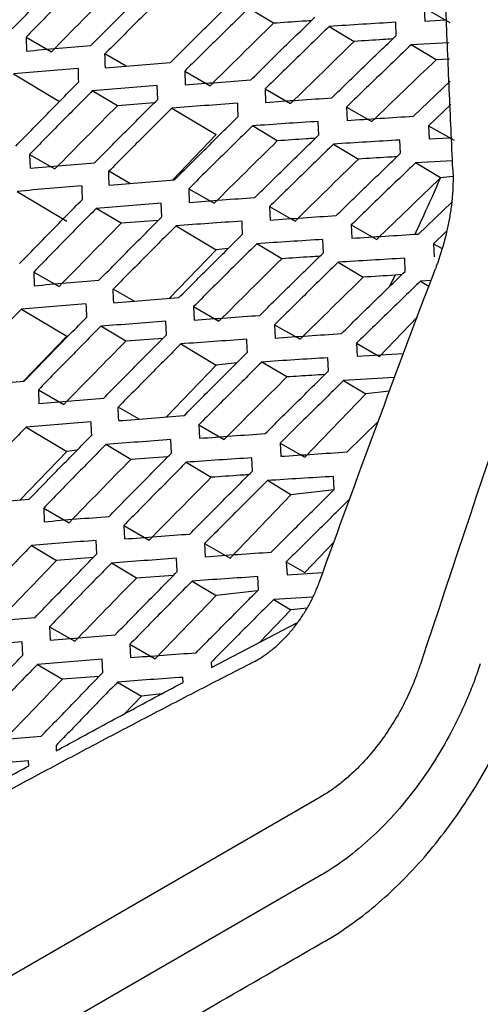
# Model space of a CAD drawing. Header units: millimetres. Extents: x 145 to 933, y -105 to 949.
# Tile 50 of 157: x 800 to 807, y 128 to 142. Entities that reach past the tile are written whole.
import ezdxf

# ---------------------------------------------------------------- set-up
doc = ezdxf.new("R2010")
doc.units = ezdxf.units.MM

msp = doc.modelspace()

# ---------------------------------------------------------------- linework, layer by layer
at = {"color": 7, "linetype": 'Continuous', "lineweight": 25}
for p, q in [((803.82, 141.475), (803.465, 141.688)), ((805.96, 141.693), (805.966, 141.505)), ((805.96, 141.693), (806.321, 141.486)), ((805.966, 141.505), (806.258, 141.522)), ((804.613, 141.431), (804.967, 141.219)), ((805.561, 141.301), (805.555, 141.49)), ((800.311, 141.278), (800.316, 141.082)), ((800.311, 141.278), (800.671, 141.073)), ((806.31, 141.199), (805.772, 141.168)), ((806.127, 140.956), (805.772, 141.168)), ((801.73, 140.869), (801.43, 141.041)), ((806.317, 140.967), (806.127, 140.956)), ((800.134, 140.757), (800.785, 140.367)), ((802.561, 140.796), (802.567, 140.603)), ((802.561, 140.796), (802.921, 140.59)), ((802.179, 140.397), (802.173, 140.592)), ((803.703, 140.546), (803.71, 140.354)), ((803.703, 140.546), (804.064, 140.339)), ((805.809, 140.159), (806.327, 140.653)), ((801.606, 140.306), (801.251, 140.518)), ((802.13, 140.348), (801.606, 140.306)), ((802.38, 140.273), (803.008, 139.897)), ((804.857, 140.288), (804.864, 140.099)), ((804.857, 140.288), (805.218, 140.082)), ((806.337, 140.324), (806.022, 140.024)), ((803.875, 139.809), (803.521, 140.021)), ((804.464, 139.894), (804.457, 140.084)), ((806.022, 140.024), (806.03, 139.837)), ((806.022, 140.024), (806.384, 139.818)), ((803.008, 139.897), (802.389, 139.254)), ((806.03, 139.837), (806.32, 139.854)), ((804.672, 139.763), (805.027, 139.55)), ((805.622, 139.633), (805.615, 139.82)), ((800.361, 139.617), (800.367, 139.421)), ((800.361, 139.617), (800.721, 139.411)), ((806.362, 139.526), (805.835, 139.497)), ((806.19, 139.285), (805.835, 139.497)), ((801.784, 139.206), (801.484, 139.377)), ((806.19, 139.285), (806.189, 139.284)), ((806.367, 139.305), (806.19, 139.285)), ((800.185, 139.093), (800.887, 138.673)), ((802.619, 139.13), (802.626, 138.937)), ((802.619, 139.13), (802.98, 138.924)), ((802.236, 138.731), (802.229, 138.924)), ((803.765, 138.877), (803.773, 138.686)), ((803.765, 138.877), (804.127, 138.671)), ((805.877, 138.488), (806.345, 138.936)), ((801.661, 138.64), (801.307, 138.852)), ((802.187, 138.681), (801.661, 138.64)), ((802.44, 138.605), (803.008, 138.264)), ((804.923, 138.617), (804.931, 138.429)), ((804.923, 138.617), (805.285, 138.411)), ((806.272, 138.522), (806.093, 138.351)), ((803.939, 138.138), (803.584, 138.35)), ((804.529, 138.223), (804.521, 138.412)), ((806.093, 138.351), (806.101, 138.165)), ((806.093, 138.351), (806.213, 138.282)), ((803.008, 138.264), (802.346, 137.577)), ((803.18, 138.284), (803.008, 138.264)), ((804.74, 138.089), (805.095, 137.877)), ((805.691, 137.959), (805.683, 138.145)), ((800.419, 137.95), (800.426, 137.756)), ((800.419, 137.95), (800.779, 137.744)), ((805.546, 137.904), (805.464, 137.738)), ((805.646, 137.915), (805.546, 137.904)), ((806.055, 137.829), (805.907, 137.821)), ((805.907, 137.821), (806.025, 137.75)), ((801.845, 137.537), (801.547, 137.708)), ((800.244, 137.424), (800.887, 137.04)), ((802.686, 137.459), (802.694, 137.268)), ((802.686, 137.459), (803.047, 137.253)), ((802.302, 137.06), (802.294, 137.252)), ((803.836, 137.203), (803.845, 137.014)), ((803.836, 137.203), (804.198, 136.997)), ((805.859, 137.308), (805.326, 136.754)), ((801.725, 136.969), (801.37, 137.181)), ((800.887, 137.04), (800.274, 136.402)), ((802.251, 137.009), (801.725, 136.969)), ((802.507, 136.931), (803.008, 136.631)), ((804.998, 136.941), (805.007, 136.755)), ((804.998, 136.941), (805.326, 136.754)), ((805.007, 136.755), (805.667, 136.795)), ((803.008, 136.631), (802.299, 135.894)), ((803.305, 136.665), (803.008, 136.631)), ((804.011, 136.462), (803.656, 136.674)), ((804.602, 136.547), (804.593, 136.734)), ((805.538, 136.453), (804.815, 136.411)), ((804.815, 136.411), (805.13, 136.223)), ((800.486, 136.279), (800.494, 136.086)), ((800.486, 136.279), (800.846, 136.073)), ((805.13, 136.223), (804.266, 135.325)), ((805.467, 136.262), (805.13, 136.223)), ((801.914, 135.865), (801.617, 136.034)), ((804.865, 135.399), (805.306, 135.83)), ((800.312, 135.751), (800.887, 135.407)), ((802.761, 135.783), (802.77, 135.593)), ((802.761, 135.783), (803.122, 135.577)), ((802.375, 135.384), (802.366, 135.574)), ((803.915, 135.525), (803.925, 135.338)), ((803.915, 135.525), (804.266, 135.325)), ((800.887, 135.407), (800.225, 134.719)), ((801.033, 135.423), (800.887, 135.407)), ((801.796, 135.293), (801.442, 135.505)), ((802.324, 135.332), (801.796, 135.293)), ((802.583, 135.253), (802.938, 135.04)), ((803.523, 135.129), (803.514, 135.317)), ((804.069, 134.794), (803.736, 134.994)), ((804.683, 134.867), (804.673, 135.052)), ((804.68, 134.864), (804.069, 134.794)), ((804.069, 134.794), (803.205, 133.896)), ((800.561, 134.603), (800.57, 134.411)), ((800.561, 134.603), (800.921, 134.397)), ((801.697, 134.356), (801.706, 134.166)), ((801.697, 134.356), (802.058, 134.15)), ((801.314, 133.955), (801.305, 134.146)), ((804.679, 134.122), (804.266, 133.692)), ((800.388, 134.072), (800.742, 133.86)), ((802.844, 134.102), (802.854, 133.914)), ((802.844, 134.102), (803.205, 133.896)), ((801.262, 133.902), (800.742, 133.86)), ((802.456, 133.704), (802.446, 133.892)), ((804.003, 133.842), (804.013, 133.657)), ((804.003, 133.842), (804.266, 133.692)), ((801.876, 133.612), (801.522, 133.824)), ((802.404, 133.65), (801.876, 133.612)), ((802.667, 133.569), (803.008, 133.365)), ((803.608, 133.446), (803.599, 133.632)), ((804.013, 133.657), (804.52, 133.689)), ((803.595, 133.433), (803.008, 133.365)), ((803.008, 133.365), (802.144, 132.467)), ((804.373, 133.341), (803.824, 133.308)), ((803.824, 133.308), (804.069, 133.161)), ((804.069, 133.161), (803.628, 132.703)), ((804.298, 133.187), (804.069, 133.161)), ((800.644, 132.923), (800.654, 132.733)), ((800.644, 132.923), (801.005, 132.717)), ((802.94, 132.345), (804.153, 132.976)), ((800.265, 132.519), (800.256, 132.71)), ((801.784, 132.673), (801.794, 132.485)), ((801.784, 132.673), (802.144, 132.467)), ((801.4, 132.272), (801.39, 132.461)), ((800.472, 132.389), (800.826, 132.177)), ((802.936, 132.417), (802.94, 132.345)), ((801.346, 132.217), (800.826, 132.177)), ((802.539, 132.133), (802.535, 132.205)), ((801.61, 132.138), (801.948, 131.936)), ((801.948, 131.936), (801.705, 131.684)), ((802.235, 131.969), (801.948, 131.936)), ((800.736, 131.237), (800.74, 131.164)), ((800.348, 130.95), (800.344, 131.023)), ((804.494, 130.513), (784.036, 118.702)), ((804.5, 129.404), (784.032, 117.588))]:
    msp.add_line(p, q, dxfattribs=at)
for points, knots in [([(806.366, 139.407), (806.348, 139.784), (806.314, 140.537), (806.268, 141.664), (806.225, 142.79), (806.185, 143.913), (806.149, 145.035), (806.117, 146.154), (806.089, 147.271), (806.064, 148.386), (806.043, 149.5), (806.026, 150.611), (806.012, 151.72), (806.002, 152.827), (805.996, 153.932), (805.993, 155.035), (805.994, 156.136), (805.999, 157.235), (806.007, 158.332), (806.019, 159.426), (806.03, 160.155), (806.035, 160.519)], [0, 0, 0, 0, 0.05265, 0.105293, 0.15793, 0.210563, 0.263191, 0.315817, 0.368439, 0.42106, 0.47368, 0.5263, 0.578921, 0.631543, 0.684167, 0.736794, 0.789424, 0.842059, 0.8947, 0.947347, 1, 1, 1, 1]), ([(800.116, 141.396), (800.264, 141.547), (800.561, 141.848), (800.859, 142.149), (801.009, 142.299)], [0, 0, 0, 0, 0.499613, 1, 1, 1, 1]), ([(801.204, 142.18), (801.055, 142.03), (800.756, 141.73), (800.459, 141.429), (800.311, 141.278)], [0, 0, 0, 0, 0.500391, 1, 1, 1, 1]), ([(801.232, 141.161), (801.381, 141.311), (801.68, 141.611), (801.98, 141.91), (802.13, 142.059)], [0, 0, 0, 0, 0.499569, 1, 1, 1, 1]), ([(802.329, 141.937), (802.179, 141.788), (801.878, 141.49), (801.579, 141.19), (801.43, 141.041)], [0, 0, 0, 0, 0.500428, 1, 1, 1, 1]), ([(802.359, 140.92), (802.509, 141.069), (802.81, 141.367), (803.112, 141.664), (803.263, 141.813)], [0, 0, 0, 0, 0.499554, 1, 1, 1, 1]), ([(803.465, 141.688), (803.314, 141.539), (803.012, 141.243), (802.711, 140.945), (802.561, 140.796)], [0, 0, 0, 0, 0.500439, 1, 1, 1, 1]), ([(803.498, 140.672), (803.649, 140.821), (803.951, 141.117), (804.254, 141.412), (804.406, 141.56)], [0, 0, 0, 0, 0.49957, 1, 1, 1, 1]), ([(804.357, 141.512), (804.314, 141.509), (804.134, 141.497), (803.956, 141.485), (803.82, 141.475)], [0, 0, 0, 0, 0.240799, 1, 1, 1, 1]), ([(804.613, 141.431), (804.461, 141.284), (804.156, 140.989), (803.854, 140.693), (803.703, 140.546)], [0, 0, 0, 0, 0.500421, 1, 1, 1, 1]), ([(805.555, 141.49), (805.397, 141.48), (805.082, 141.461), (804.769, 141.441), (804.613, 141.431)], [0, 0, 0, 0, 0.500492, 1, 1, 1, 1]), ([(804.648, 140.419), (804.8, 140.566), (805.103, 140.861), (805.408, 141.154), (805.561, 141.301)], [0, 0, 0, 0, 0.49962, 1, 1, 1, 1]), ([(805.511, 141.253), (805.467, 141.25), (805.285, 141.239), (805.104, 141.228), (804.967, 141.219)], [0, 0, 0, 0, 0.2439884, 1, 1, 1, 1]), ([(800.316, 141.082), (800.468, 141.095), (800.773, 141.122), (801.079, 141.148), (801.232, 141.161)], [0, 0, 0, 0, 0.499542, 1, 1, 1, 1]), ([(805.772, 141.168), (805.619, 141.022), (805.313, 140.729), (805.009, 140.435), (804.857, 140.288)], [0, 0, 0, 0, 0.500352, 1, 1, 1, 1]), ([(801.048, 140.835), (800.895, 140.822), (800.589, 140.797), (800.286, 140.77), (800.134, 140.757)], [0, 0, 0, 0, 0.500454, 1, 1, 1, 1]), ([(801.436, 140.845), (801.589, 140.858), (801.896, 140.883), (802.205, 140.908), (802.359, 140.92)], [0, 0, 0, 0, 0.4994858, 1, 1, 1, 1]), ([(800.164, 139.736), (800.312, 139.887), (800.608, 140.189), (800.905, 140.489), (801.054, 140.64)], [0, 0, 0, 0, 0.499629, 1, 1, 1, 1]), ([(802.173, 140.592), (802.019, 140.58), (801.711, 140.556), (801.404, 140.531), (801.251, 140.518)], [0, 0, 0, 0, 0.500516, 1, 1, 1, 1]), ([(802.567, 140.603), (802.722, 140.615), (803.031, 140.638), (803.342, 140.661), (803.498, 140.672)], [0, 0, 0, 0, 0.499461, 1, 1, 1, 1]), ([(801.251, 140.518), (801.102, 140.368), (800.805, 140.068), (800.509, 139.767), (800.361, 139.617)], [0, 0, 0, 0, 0.500375, 1, 1, 1, 1]), ([(801.284, 139.499), (801.433, 139.649), (801.73, 139.949), (802.03, 140.248), (802.179, 140.397)], [0, 0, 0, 0, 0.499582, 1, 1, 1, 1]), ([(803.71, 140.354), (803.865, 140.365), (804.177, 140.387), (804.491, 140.408), (804.648, 140.419)], [0, 0, 0, 0, 0.499467, 1, 1, 1, 1]), ([(802.38, 140.273), (802.23, 140.124), (801.931, 139.826), (801.633, 139.526), (801.484, 139.377)], [0, 0, 0, 0, 0.500416, 1, 1, 1, 1]), ([(803.309, 140.341), (803.154, 140.33), (802.843, 140.308), (802.535, 140.285), (802.38, 140.273)], [0, 0, 0, 0, 0.500545, 1, 1, 1, 1]), ([(802.416, 139.256), (802.565, 139.405), (802.864, 139.703), (803.165, 140), (803.316, 140.149)], [0, 0, 0, 0, 0.499564, 1, 1, 1, 1]), ([(804.864, 140.099), (805.021, 140.109), (805.335, 140.129), (805.651, 140.149), (805.809, 140.159)], [0, 0, 0, 0, 0.4995272, 1, 1, 1, 1]), ([(803.521, 140.021), (803.37, 139.873), (803.068, 139.576), (802.769, 139.279), (802.619, 139.13)], [0, 0, 0, 0, 0.50043, 1, 1, 1, 1]), ([(804.457, 140.084), (804.3, 140.074), (803.987, 140.054), (803.676, 140.032), (803.521, 140.021)], [0, 0, 0, 0, 0.5005423, 1, 1, 1, 1]), ([(803.558, 139.006), (803.709, 139.154), (804.009, 139.451), (804.312, 139.746), (804.464, 139.894)], [0, 0, 0, 0, 0.499577, 1, 1, 1, 1]), ([(804.414, 139.845), (804.37, 139.843), (804.19, 139.831), (804.011, 139.818), (803.875, 139.809)], [0, 0, 0, 0, 0.241865, 1, 1, 1, 1]), ([(804.672, 139.763), (804.52, 139.615), (804.217, 139.321), (803.916, 139.025), (803.765, 138.877)], [0, 0, 0, 0, 0.5004146, 1, 1, 1, 1]), ([(805.615, 139.82), (805.457, 139.811), (805.142, 139.792), (804.829, 139.773), (804.672, 139.763)], [0, 0, 0, 0, 0.500501, 1, 1, 1, 1]), ([(804.712, 138.75), (804.863, 138.897), (805.166, 139.192), (805.47, 139.486), (805.622, 139.633)], [0, 0, 0, 0, 0.499624, 1, 1, 1, 1]), ([(805.572, 139.584), (805.527, 139.581), (805.345, 139.57), (805.164, 139.559), (805.027, 139.55)], [0, 0, 0, 0, 0.2447255, 1, 1, 1, 1]), ([(800.367, 139.421), (800.519, 139.434), (800.824, 139.461), (801.131, 139.486), (801.284, 139.499)], [0, 0, 0, 0, 0.499527, 1, 1, 1, 1]), ([(805.835, 139.497), (805.683, 139.351), (805.378, 139.058), (805.075, 138.764), (804.923, 138.617)], [0, 0, 0, 0, 0.500348, 1, 1, 1, 1]), ([(806.189, 139.284), (806.11, 139.105), (805.991, 138.838), (805.866, 138.572), (805.825, 138.484)], [0, 0, 0, 0, 0.668516, 1, 1, 1, 1]), ([(801.1, 139.17), (800.947, 139.158), (800.641, 139.132), (800.337, 139.106), (800.185, 139.093)], [0, 0, 0, 0, 0.500468, 1, 1, 1, 1]), ([(801.491, 139.182), (801.644, 139.195), (801.952, 139.22), (802.261, 139.244), (802.416, 139.256)], [0, 0, 0, 0, 0.499473, 1, 1, 1, 1]), ([(802.626, 138.937), (802.781, 138.949), (803.091, 138.972), (803.402, 138.995), (803.558, 139.006)], [0, 0, 0, 0, 0.499451, 1, 1, 1, 1]), ([(806.361, 139.068), (806.359, 139.039), (806.354, 138.981), (806.345, 138.893), (806.333, 138.804), (806.322, 138.745), (806.317, 138.715)], [0, 0, 0, 0, 0.250173, 0.50005, 0.749902, 1, 1, 1, 1]), ([(800.22, 138.072), (800.368, 138.223), (800.662, 138.524), (800.959, 138.825), (801.107, 138.975)], [0, 0, 0, 0, 0.49964, 1, 1, 1, 1]), ([(802.229, 138.924), (802.075, 138.912), (801.767, 138.889), (801.46, 138.865), (801.307, 138.852)], [0, 0, 0, 0, 0.500528, 1, 1, 1, 1]), ([(801.307, 138.852), (801.158, 138.702), (800.861, 138.402), (800.566, 138.101), (800.419, 137.95)], [0, 0, 0, 0, 0.500366, 1, 1, 1, 1]), ([(801.344, 137.833), (801.493, 137.983), (801.789, 138.283), (802.087, 138.581), (802.236, 138.731)], [0, 0, 0, 0, 0.499589, 1, 1, 1, 1]), ([(803.773, 138.686), (803.929, 138.697), (804.241, 138.719), (804.555, 138.74), (804.712, 138.75)], [0, 0, 0, 0, 0.499459, 1, 1, 1, 1]), ([(802.44, 138.605), (802.29, 138.455), (801.992, 138.157), (801.695, 137.857), (801.547, 137.708)], [0, 0, 0, 0, 0.5004093, 1, 1, 1, 1]), ([(803.37, 138.671), (803.214, 138.66), (802.903, 138.639), (802.594, 138.616), (802.44, 138.605)], [0, 0, 0, 0, 0.500555, 1, 1, 1, 1]), ([(802.48, 137.587), (802.629, 137.736), (802.927, 138.034), (803.227, 138.331), (803.377, 138.48)], [0, 0, 0, 0, 0.499568, 1, 1, 1, 1]), ([(804.931, 138.429), (805.089, 138.439), (805.403, 138.459), (805.719, 138.478), (805.877, 138.488)], [0, 0, 0, 0, 0.499523, 1, 1, 1, 1]), ([(803.584, 138.35), (803.434, 138.202), (803.133, 137.905), (802.835, 137.608), (802.686, 137.459)], [0, 0, 0, 0, 0.500427, 1, 1, 1, 1]), ([(804.521, 138.412), (804.364, 138.402), (804.051, 138.382), (803.74, 138.361), (803.584, 138.35)], [0, 0, 0, 0, 0.500549, 1, 1, 1, 1]), ([(803.626, 137.335), (803.776, 137.483), (804.076, 137.78), (804.378, 138.075), (804.529, 138.223)], [0, 0, 0, 0, 0.499578, 1, 1, 1, 1]), ([(804.478, 138.174), (804.435, 138.171), (804.254, 138.159), (804.075, 138.147), (803.939, 138.138)], [0, 0, 0, 0, 0.242408, 1, 1, 1, 1]), ([(804.74, 138.089), (804.589, 137.942), (804.287, 137.647), (803.986, 137.351), (803.836, 137.203)], [0, 0, 0, 0, 0.500414, 1, 1, 1, 1]), ([(805.683, 138.145), (805.525, 138.136), (805.21, 138.118), (804.896, 138.099), (804.74, 138.089)], [0, 0, 0, 0, 0.500505, 1, 1, 1, 1]), ([(804.784, 137.077), (804.935, 137.224), (805.236, 137.519), (805.54, 137.812), (805.691, 137.959)], [0, 0, 0, 0, 0.499622, 1, 1, 1, 1]), ([(800.426, 137.756), (800.579, 137.769), (800.884, 137.795), (801.191, 137.82), (801.344, 137.833)], [0, 0, 0, 0, 0.499517, 1, 1, 1, 1]), ([(805.907, 137.821), (805.755, 137.675), (805.451, 137.382), (805.149, 137.088), (804.998, 136.941)], [0, 0, 0, 0, 0.50035, 1, 1, 1, 1]), ([(801.161, 137.5), (801.007, 137.488), (800.701, 137.463), (800.396, 137.437), (800.244, 137.424)], [0, 0, 0, 0, 0.5004769, 1, 1, 1, 1]), ([(801.554, 137.515), (801.708, 137.527), (802.016, 137.552), (802.325, 137.575), (802.48, 137.587)], [0, 0, 0, 0, 0.4994655, 1, 1, 1, 1]), ([(800.244, 137.424), (800.097, 137.273), (799.803, 136.972), (799.511, 136.669), (799.365, 136.517)], [0, 0, 0, 0, 0.500284, 1, 1, 1, 1]), ([(802.694, 137.268), (802.849, 137.279), (803.159, 137.302), (803.47, 137.324), (803.626, 137.335)], [0, 0, 0, 0, 0.499446, 1, 1, 1, 1]), ([(800.285, 136.403), (800.431, 136.554), (800.725, 136.856), (801.02, 137.156), (801.168, 137.307)], [0, 0, 0, 0, 0.499644, 1, 1, 1, 1]), ([(802.294, 137.252), (802.139, 137.24), (801.83, 137.217), (801.523, 137.193), (801.37, 137.181)], [0, 0, 0, 0, 0.5005343, 1, 1, 1, 1]), ([(801.37, 137.181), (801.222, 137.031), (800.926, 136.731), (800.633, 136.43), (800.486, 136.279)], [0, 0, 0, 0, 0.5003624, 1, 1, 1, 1]), ([(801.413, 136.162), (801.56, 136.311), (801.856, 136.611), (802.153, 136.91), (802.302, 137.06)], [0, 0, 0, 0, 0.4995904, 1, 1, 1, 1]), ([(803.845, 137.014), (804.001, 137.025), (804.313, 137.046), (804.627, 137.067), (804.784, 137.077)], [0, 0, 0, 0, 0.499458, 1, 1, 1, 1]), ([(802.507, 136.931), (802.358, 136.782), (802.061, 136.483), (801.765, 136.184), (801.617, 136.034)], [0, 0, 0, 0, 0.500409, 1, 1, 1, 1]), ([(803.438, 136.996), (803.282, 136.986), (802.971, 136.965), (802.662, 136.942), (802.507, 136.931)], [0, 0, 0, 0, 0.500559, 1, 1, 1, 1]), ([(802.552, 135.914), (802.701, 136.063), (802.998, 136.361), (803.297, 136.658), (803.446, 136.807)], [0, 0, 0, 0, 0.499566, 1, 1, 1, 1]), ([(803.656, 136.674), (803.506, 136.526), (803.207, 136.229), (802.909, 135.932), (802.761, 135.783)], [0, 0, 0, 0, 0.500429, 1, 1, 1, 1]), ([(804.593, 136.734), (804.436, 136.725), (804.123, 136.705), (803.811, 136.685), (803.656, 136.674)], [0, 0, 0, 0, 0.50055, 1, 1, 1, 1]), ([(803.703, 135.659), (803.852, 135.808), (804.151, 136.104), (804.451, 136.399), (804.602, 136.547)], [0, 0, 0, 0, 0.499573, 1, 1, 1, 1]), ([(804.551, 136.497), (804.489, 136.493), (804.309, 136.482), (804.129, 136.47), (804.011, 136.462)], [0, 0, 0, 0, 0.339152, 1, 1, 1, 1]), ([(799.373, 136.323), (799.525, 136.336), (799.827, 136.364), (800.132, 136.39), (800.285, 136.403)], [0, 0, 0, 0, 0.499594, 1, 1, 1, 1]), ([(804.815, 136.411), (804.665, 136.263), (804.364, 135.969), (804.065, 135.673), (803.915, 135.525)], [0, 0, 0, 0, 0.50042, 1, 1, 1, 1]), ([(800.494, 136.086), (800.646, 136.099), (800.952, 136.124), (801.259, 136.149), (801.413, 136.162)], [0, 0, 0, 0, 0.499513, 1, 1, 1, 1]), ([(801.229, 135.825), (801.076, 135.813), (800.769, 135.789), (800.464, 135.764), (800.312, 135.751)], [0, 0, 0, 0, 0.50048, 1, 1, 1, 1]), ([(801.626, 135.843), (801.78, 135.855), (802.088, 135.879), (802.397, 135.902), (802.552, 135.914)], [0, 0, 0, 0, 0.499464, 1, 1, 1, 1]), ([(800.312, 135.751), (800.165, 135.6), (799.873, 135.298), (799.582, 134.995), (799.436, 134.844)], [0, 0, 0, 0, 0.500283, 1, 1, 1, 1]), ([(802.77, 135.593), (802.925, 135.605), (803.235, 135.627), (803.547, 135.649), (803.703, 135.659)], [0, 0, 0, 0, 0.499447, 1, 1, 1, 1]), ([(800.357, 134.73), (800.503, 134.881), (800.796, 135.182), (801.09, 135.483), (801.237, 135.633)], [0, 0, 0, 0, 0.499642, 1, 1, 1, 1]), ([(802.366, 135.574), (802.211, 135.563), (801.903, 135.541), (801.595, 135.517), (801.442, 135.505)], [0, 0, 0, 0, 0.500535, 1, 1, 1, 1]), ([(801.442, 135.505), (801.294, 135.355), (801, 135.055), (800.707, 134.754), (800.561, 134.603)], [0, 0, 0, 0, 0.500365, 1, 1, 1, 1]), ([(801.489, 134.486), (801.636, 134.636), (801.931, 134.936), (802.227, 135.235), (802.375, 135.384)], [0, 0, 0, 0, 0.499586, 1, 1, 1, 1]), ([(803.925, 135.338), (804.081, 135.348), (804.393, 135.369), (804.708, 135.389), (804.865, 135.399)], [0, 0, 0, 0, 0.499462, 1, 1, 1, 1]), ([(802.583, 135.253), (802.435, 135.103), (802.138, 134.805), (801.844, 134.506), (801.697, 134.356)], [0, 0, 0, 0, 0.500416, 1, 1, 1, 1]), ([(803.514, 135.317), (803.358, 135.306), (803.047, 135.286), (802.738, 135.264), (802.583, 135.253)], [0, 0, 0, 0, 0.500557, 1, 1, 1, 1]), ([(802.633, 134.236), (802.781, 134.385), (803.077, 134.683), (803.374, 134.98), (803.523, 135.129)], [0, 0, 0, 0, 0.499558, 1, 1, 1, 1]), ([(803.736, 134.994), (803.586, 134.845), (803.288, 134.549), (802.992, 134.251), (802.844, 134.102)], [0, 0, 0, 0, 0.5004378, 1, 1, 1, 1]), ([(803.472, 135.077), (803.429, 135.074), (803.251, 135.062), (803.073, 135.05), (802.938, 135.04)], [0, 0, 0, 0, 0.239167, 1, 1, 1, 1]), ([(804.673, 135.052), (804.517, 135.043), (804.203, 135.024), (803.891, 135.004), (803.736, 134.994)], [0, 0, 0, 0, 0.500544, 1, 1, 1, 1]), ([(803.788, 133.979), (803.936, 134.127), (804.234, 134.424), (804.533, 134.719), (804.683, 134.867)], [0, 0, 0, 0, 0.499562, 1, 1, 1, 1]), ([(799.445, 134.651), (799.596, 134.664), (799.9, 134.691), (800.204, 134.717), (800.357, 134.73)], [0, 0, 0, 0, 0.499592, 1, 1, 1, 1]), ([(804.899, 134.728), (804.749, 134.58), (804.45, 134.285), (804.152, 133.99), (804.003, 133.842)], [0, 0, 0, 0, 0.500431, 1, 1, 1, 1]), ([(800.57, 134.411), (800.722, 134.424), (801.028, 134.45), (801.335, 134.474), (801.489, 134.486)], [0, 0, 0, 0, 0.499514, 1, 1, 1, 1]), ([(801.305, 134.146), (801.152, 134.134), (800.845, 134.11), (800.54, 134.085), (800.388, 134.072)], [0, 0, 0, 0, 0.500478, 1, 1, 1, 1]), ([(801.706, 134.166), (801.86, 134.178), (802.168, 134.202), (802.478, 134.224), (802.633, 134.236)], [0, 0, 0, 0, 0.499468, 1, 1, 1, 1]), ([(800.388, 134.072), (800.242, 133.921), (799.95, 133.62), (799.66, 133.317), (799.515, 133.166)], [0, 0, 0, 0, 0.50029, 1, 1, 1, 1]), ([(802.854, 133.914), (803.009, 133.926), (803.319, 133.948), (803.631, 133.969), (803.788, 133.979)], [0, 0, 0, 0, 0.499455, 1, 1, 1, 1]), ([(800.438, 133.052), (800.583, 133.203), (800.875, 133.504), (801.168, 133.805), (801.314, 133.955)], [0, 0, 0, 0, 0.499635, 1, 1, 1, 1]), ([(802.446, 133.892), (802.292, 133.881), (801.983, 133.859), (801.675, 133.836), (801.522, 133.824)], [0, 0, 0, 0, 0.500529, 1, 1, 1, 1]), ([(801.522, 133.824), (801.375, 133.674), (801.081, 133.374), (800.79, 133.073), (800.644, 132.923)], [0, 0, 0, 0, 0.500373, 1, 1, 1, 1]), ([(801.574, 132.806), (801.72, 132.956), (802.013, 133.255), (802.308, 133.554), (802.456, 133.704)], [0, 0, 0, 0, 0.499575, 1, 1, 1, 1]), ([(802.667, 133.569), (802.519, 133.42), (802.224, 133.122), (801.931, 132.823), (801.784, 132.673)], [0, 0, 0, 0, 0.500427, 1, 1, 1, 1]), ([(803.599, 133.632), (803.443, 133.622), (803.131, 133.602), (802.822, 133.58), (802.667, 133.569)], [0, 0, 0, 0, 0.5005478, 1, 1, 1, 1]), ([(802.722, 132.554), (802.869, 132.702), (803.164, 133), (803.46, 133.297), (803.608, 133.446)], [0, 0, 0, 0, 0.499545, 1, 1, 1, 1]), ([(803.528, 132.418), (803.55, 132.43), (803.593, 132.453), (803.657, 132.492), (803.72, 132.534), (803.782, 132.581), (803.843, 132.63), (803.902, 132.683), (803.959, 132.739), (804.015, 132.797), (804.068, 132.858), (804.12, 132.921), (804.169, 132.986), (804.216, 133.052), (804.26, 133.121), (804.302, 133.19), (804.341, 133.26), (804.377, 133.331), (804.411, 133.403), (804.441, 133.475), (804.46, 133.524), (804.469, 133.548)], [0, 0, 0, 0, 0.055359, 0.110097, 0.164402, 0.218453, 0.272442, 0.326491, 0.380196, 0.433324, 0.486033, 0.538551, 0.591044, 0.643367, 0.695362, 0.746878, 0.797881, 0.84855, 0.899031, 0.949467, 1, 1, 1, 1]), ([(803.824, 133.308), (803.675, 133.159), (803.378, 132.863), (803.083, 132.565), (802.936, 132.417)], [0, 0, 0, 0, 0.500452, 1, 1, 1, 1]), ([(799.525, 132.974), (799.677, 132.987), (799.98, 133.014), (800.285, 133.039), (800.438, 133.052)], [0, 0, 0, 0, 0.4995972, 1, 1, 1, 1]), ([(800.654, 132.733), (800.807, 132.745), (801.113, 132.77), (801.42, 132.794), (801.574, 132.806)], [0, 0, 0, 0, 0.499522, 1, 1, 1, 1]), ([(800.256, 132.71), (800.103, 132.697), (799.799, 132.672), (799.496, 132.646), (799.345, 132.633)], [0, 0, 0, 0, 0.50039, 1, 1, 1, 1]), ([(799.397, 131.612), (799.541, 131.763), (799.83, 132.066), (800.12, 132.368), (800.265, 132.519)], [0, 0, 0, 0, 0.499713, 1, 1, 1, 1]), ([(801.39, 132.461), (801.236, 132.449), (800.929, 132.426), (800.624, 132.401), (800.472, 132.389)], [0, 0, 0, 0, 0.500469, 1, 1, 1, 1]), ([(801.794, 132.485), (801.948, 132.497), (802.257, 132.52), (802.566, 132.542), (802.722, 132.554)], [0, 0, 0, 0, 0.499479, 1, 1, 1, 1]), ([(784.085, 116.651), (788.115, 118.977), (794.159, 122.466), (800.706, 126.246), (803.476, 127.845), (804.263, 128.3), (804.578, 128.481), (804.703, 128.555), (804.92, 128.697), (805.347, 129.02), (805.932, 129.586), (806.557, 130.408), (806.993, 131.175), (807.243, 131.738), (807.369, 132.064), (807.426, 132.229), (807.454, 132.312)], [0, 0, 0, 0, 0.500896, 0.751343, 0.813955, 0.845261, 0.849174, 0.853076, 0.860837, 0.876269, 0.907267, 0.938113, 0.969085, 0.984477, 0.992213, 1, 1, 1, 1]), ([(788.286, 123.619), (788.494, 123.754), (788.909, 124.024), (789.536, 124.427), (790.167, 124.828), (790.801, 125.228), (791.439, 125.624), (792.08, 126.019), (792.725, 126.412), (793.374, 126.803), (794.026, 127.192), (794.681, 127.578), (795.341, 127.963), (796.003, 128.346), (796.67, 128.726), (797.339, 129.105), (798.013, 129.481), (798.69, 129.856), (799.37, 130.228), (800.054, 130.598), (800.742, 130.966), (801.433, 131.332), (802.128, 131.697), (802.826, 132.059), (803.294, 132.298), (803.528, 132.418)], [0, 0, 0, 0, 0.043526, 0.08704, 0.130541, 0.174032, 0.217513, 0.260987, 0.304453, 0.347914, 0.39137, 0.434823, 0.478275, 0.521725, 0.565177, 0.60863, 0.652086, 0.695547, 0.739013, 0.782487, 0.825968, 0.869459, 0.91296, 0.956474, 1, 1, 1, 1]), ([(800.472, 132.389), (800.326, 132.238), (800.036, 131.937), (799.747, 131.634), (799.603, 131.483)], [0, 0, 0, 0, 0.5003, 1, 1, 1, 1]), ([(805.906, 132.392), (805.887, 132.339), (805.853, 132.241), (805.777, 132.046), (805.667, 131.811), (805.51, 131.537), (805.334, 131.28), (805.141, 131.044), (804.957, 130.858), (804.789, 130.714), (804.643, 130.603), (804.544, 130.543), (804.494, 130.513)], [0, 0, 0, 0, 0.067812, 0.12511, 0.249301, 0.374705, 0.499527, 0.624136, 0.749525, 0.833617, 0.91689, 1, 1, 1, 1]), ([(806.755, 132.398), (806.728, 132.319), (806.701, 132.24), (806.643, 132.083), (806.612, 132.006), (806.514, 131.775), (806.443, 131.624), (806.289, 131.327), (806.205, 131.18), (806.026, 130.896), (805.933, 130.76), (805.737, 130.5), (805.635, 130.376), (805.423, 130.14), (805.312, 130.027), (804.973, 129.717), (804.741, 129.543), (804.5, 129.404)], [0, 0, 0, 0, 0.0625, 0.0625, 0.125, 0.125, 0.25, 0.25, 0.375, 0.375, 0.5, 0.5, 0.625, 0.625, 0.75, 0.75, 1, 1, 1, 1]), ([(800.526, 131.37), (800.671, 131.52), (800.962, 131.822), (801.254, 132.122), (801.4, 132.272)], [0, 0, 0, 0, 0.499622, 1, 1, 1, 1]), ([(802.535, 132.205), (802.38, 132.194), (802.071, 132.173), (801.763, 132.15), (801.61, 132.138)], [0, 0, 0, 0, 0.5005174, 1, 1, 1, 1]), ([(801.61, 132.138), (801.464, 131.988), (801.171, 131.689), (800.881, 131.388), (800.736, 131.237)], [0, 0, 0, 0, 0.500387, 1, 1, 1, 1]), ([(800.74, 131.164), (800.939, 131.272), (801.336, 131.489), (801.936, 131.812), (802.338, 132.026), (802.539, 132.133)], [0, 0, 0, 0, 0.33311, 0.666441, 1, 1, 1, 1]), ([(799.613, 131.293), (799.765, 131.306), (800.068, 131.332), (800.374, 131.357), (800.526, 131.37)], [0, 0, 0, 0, 0.499608, 1, 1, 1, 1]), ([(798.578, 129.962), (798.773, 130.073), (799.164, 130.293), (799.755, 130.622), (800.15, 130.841), (800.348, 130.95)], [0, 0, 0, 0, 0.3331834, 0.6665141, 1, 1, 1, 1]), ([(800.344, 131.023), (800.192, 131.01), (799.887, 130.986), (799.584, 130.96), (799.433, 130.947)], [0, 0, 0, 0, 0.500377, 1, 1, 1, 1])]:
    msp.add_open_spline(points, degree=3, knots=knots, dxfattribs=at)
for points in [[(801.558, 141.968), (801.261, 141.67), (800.966, 141.372), (800.671, 141.073)], [(803.82, 141.475), (803.519, 141.181), (803.22, 140.886), (802.921, 140.59)], [(804.967, 141.219), (804.665, 140.926), (804.364, 140.633), (804.064, 140.339)], [(801.436, 140.845), (801.434, 140.91), (801.432, 140.975), (801.43, 141.041)], [(806.127, 140.956), (805.823, 140.665), (805.52, 140.374), (805.218, 140.082)], [(801.048, 140.835), (801.05, 140.77), (801.052, 140.705), (801.054, 140.639)], [(808.761, 140.82), (807.792, 138.019), (806.84, 135.21), (805.906, 132.392)], [(801.606, 140.306), (801.31, 140.009), (801.015, 139.71), (800.721, 139.411)], [(803.309, 140.341), (803.312, 140.277), (803.314, 140.213), (803.316, 140.149)], [(803.875, 139.809), (803.576, 139.515), (803.277, 139.22), (802.98, 138.924)], [(805.027, 139.55), (804.726, 139.258), (804.426, 138.965), (804.127, 138.671)], [(801.491, 139.182), (801.489, 139.247), (801.486, 139.312), (801.484, 139.377)], [(806.189, 139.284), (805.887, 138.993), (805.585, 138.702), (805.285, 138.411)], [(806.366, 139.407), (806.371, 139.297), (806.369, 139.184), (806.361, 139.068)], [(801.1, 139.17), (801.103, 139.105), (801.105, 139.04), (801.107, 138.975)], [(801.661, 138.64), (801.366, 138.342), (801.072, 138.044), (800.779, 137.744)], [(803.37, 138.671), (803.372, 138.608), (803.375, 138.544), (803.377, 138.48)], [(806.317, 138.715), (806.275, 138.477), (806.209, 138.237), (806.118, 137.997)], [(803.939, 138.138), (803.64, 137.844), (803.343, 137.548), (803.047, 137.253)], [(804.469, 133.548), (805.009, 135.037), (805.558, 136.52), (806.118, 137.997)], [(805.546, 137.904), (805.396, 137.895), (805.245, 137.886), (805.095, 137.877)], [(805.095, 137.877), (804.795, 137.584), (804.496, 137.291), (804.198, 136.997)], [(801.554, 137.515), (801.552, 137.579), (801.549, 137.643), (801.547, 137.708)], [(801.161, 137.5), (801.163, 137.436), (801.166, 137.371), (801.168, 137.307)], [(801.725, 136.969), (801.431, 136.671), (801.138, 136.372), (800.846, 136.073)], [(803.438, 136.996), (803.441, 136.933), (803.443, 136.87), (803.446, 136.807)], [(804.011, 136.462), (803.713, 136.168), (803.417, 135.872), (803.122, 135.577)], [(801.626, 135.843), (801.623, 135.907), (801.62, 135.97), (801.617, 136.034)], [(801.229, 135.825), (801.232, 135.761), (801.235, 135.697), (801.237, 135.633)], [(801.796, 135.293), (801.504, 134.995), (801.212, 134.696), (800.921, 134.397)], [(802.938, 135.04), (802.643, 134.744), (802.35, 134.447), (802.058, 134.15)], [(800.742, 133.86), (800.452, 133.561), (800.164, 133.26), (799.876, 132.96)], [(801.876, 133.612), (801.585, 133.314), (801.294, 133.016), (801.005, 132.717)], [(800.826, 132.177), (800.538, 131.877), (800.25, 131.577), (799.964, 131.277)]]:
    msp.add_open_spline(points, degree=3, dxfattribs=at)

doc.saveas('drawing.dxf')
